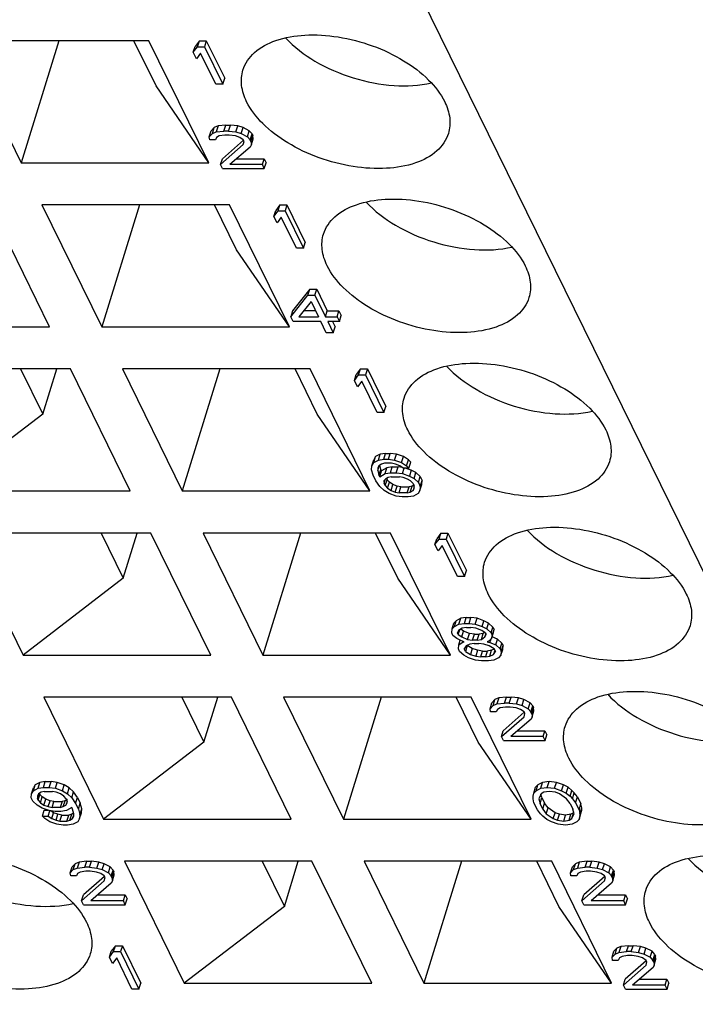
# Model space of a CAD drawing. Header units: millimetres. Extents: x 0 to 594, y 0 to 420.
# Tile 72 of 236: x 303.12 to 309.09, y 39.8 to 48.5. Entities that reach past the tile are written whole.
import ezdxf

# ---------------------------------------------------------------- set-up
doc = ezdxf.new("R2010")
doc.units = ezdxf.units.MM
doc.header["$LTSCALE"] = 32.67
doc.layers.get('0').update_dxf_attribs({"linetype": 'CONTINUOUS'})

msp = doc.modelspace()

# ---------------------------------------------------------------- linework, layer by layer
at = {"color": 7, "linetype": 'CONTINUOUS'}
for p, q in [((303.20857, 55.75266), (316.02033, 29.64504)), ((304.26457, 48.31406), (302.60667, 48.31406)), ((302.60667, 48.31406), (303.13541, 47.2366)), ((303.46837, 48.31406), (303.13541, 47.2366)), ((304.32767, 47.91548), (304.13208, 48.31406)), ((304.79331, 47.2366), (304.26457, 48.31406)), ((304.70976, 48.31406), (304.67259, 48.26468)), ((304.69362, 48.26184), (304.70976, 48.31406)), ((304.70976, 48.31406), (304.77117, 48.31406)), ((304.77117, 48.31406), (304.75503, 48.26184)), ((304.77117, 48.31406), (304.93385, 47.98253)), ((304.65645, 48.21246), (304.67259, 48.26468)), ((304.65645, 48.21246), (304.69362, 48.26184)), ((304.68414, 48.15603), (304.65645, 48.21246)), ((304.69362, 48.26184), (304.75503, 48.26184)), ((304.75503, 48.26184), (304.91772, 47.93031)), ((304.72132, 48.20541), (304.68414, 48.15603)), ((304.85631, 47.93031), (304.72132, 48.20541)), ((304.91772, 47.93031), (304.93385, 47.98253)), ((304.79331, 47.2366), (304.32767, 47.91548)), ((304.91772, 47.93031), (304.85631, 47.93031)), ((304.79735, 47.46653), (304.81349, 47.51875)), ((304.84058, 47.54696), (304.81349, 47.51875)), ((304.82444, 47.49474), (304.84058, 47.54696)), ((304.87459, 47.56107), (304.84058, 47.54696)), ((304.87459, 47.56107), (304.85846, 47.50885)), ((304.85846, 47.50885), (304.92663, 47.5159)), ((304.94277, 47.56813), (304.87459, 47.56107)), ((304.92663, 47.5159), (304.94277, 47.56813)), ((304.96757, 47.5159), (304.92663, 47.5159)), ((304.94277, 47.56813), (304.98371, 47.56813)), ((304.96757, 47.5159), (304.98371, 47.56813)), ((304.96757, 47.5159), (305.03243, 47.50885)), ((305.04857, 47.56107), (304.98371, 47.56813)), ((305.03243, 47.50885), (305.04857, 47.56107)), ((305.09643, 47.54696), (305.04857, 47.56107)), ((305.08029, 47.49474), (305.09643, 47.54696)), ((305.15121, 47.51875), (305.09643, 47.54696)), ((305.13507, 47.46653), (305.15121, 47.51875)), ((305.17529, 47.49053), (305.15121, 47.51875)), ((304.79735, 47.46653), (304.82444, 47.49474)), ((304.80096, 47.43831), (304.79735, 47.46653)), ((304.85213, 47.43831), (304.80096, 47.43831)), ((304.82444, 47.49474), (304.85846, 47.50885)), ((304.86222, 47.45947), (304.85213, 47.43831)), ((304.886, 47.47358), (304.86222, 47.45947)), ((304.93371, 47.48063), (304.886, 47.47358)), ((305.09932, 47.43511), (304.91417, 47.27187)), ((304.97464, 47.48063), (304.93371, 47.48063)), ((305.02927, 47.47358), (304.97464, 47.48063)), ((305.0669, 47.45947), (305.02927, 47.47358)), ((305.03243, 47.50885), (305.08029, 47.49474)), ((305.09775, 47.43831), (305.0669, 47.45947)), ((305.08029, 47.49474), (305.13507, 47.46653)), ((305.10467, 47.42421), (305.09775, 47.43831)), ((305.13507, 47.46653), (305.15915, 47.43831)), ((305.15915, 47.43831), (305.17529, 47.49053)), ((305.16608, 47.42421), (305.15915, 47.43831)), ((305.16608, 47.42421), (305.18221, 47.47643)), ((305.16969, 47.39599), (305.18583, 47.44821)), ((305.17529, 47.49053), (305.18221, 47.47643)), ((305.18583, 47.44821), (305.18221, 47.47643)), ((304.89804, 47.21965), (305.09805, 47.39599)), ((305.15961, 47.37483), (304.97991, 47.21965)), ((305.09805, 47.39599), (305.10467, 47.42421)), ((305.16969, 47.39599), (305.15961, 47.37483)), ((305.16608, 47.42421), (305.16969, 47.39599)), ((304.89804, 47.21965), (304.91417, 47.27187)), ((305.04038, 47.27187), (305.2826, 47.27187)), ((305.26646, 47.21965), (305.2826, 47.27187)), ((305.2826, 47.27187), (305.2999, 47.2366)), ((303.13541, 47.2366), (304.79331, 47.2366)), ((304.91534, 47.18438), (304.89804, 47.21965)), ((304.91534, 47.18438), (305.28377, 47.18438)), ((305.26646, 47.21965), (304.97991, 47.21965)), ((305.28377, 47.18438), (305.26646, 47.21965)), ((305.28377, 47.18438), (305.2999, 47.2366)), ((303.38665, 45.78618), (302.85791, 46.86363)), ((304.97634, 46.86363), (303.31844, 46.86363)), ((303.31844, 46.86363), (303.84718, 45.78618)), ((304.18014, 46.86363), (303.84718, 45.78618)), ((305.03943, 46.46506), (304.84384, 46.86363)), ((305.50508, 45.78618), (304.97634, 46.86363)), ((305.42153, 46.86363), (305.38435, 46.81426)), ((305.40539, 46.81141), (305.42153, 46.86363)), ((305.42153, 46.86363), (305.48293, 46.86363)), ((305.48293, 46.86363), (305.46679, 46.81141)), ((305.48293, 46.86363), (305.64562, 46.53211)), ((305.36821, 46.76204), (305.38435, 46.81426)), ((305.36821, 46.76204), (305.40539, 46.81141)), ((305.39591, 46.70561), (305.36821, 46.76204)), ((305.43308, 46.75498), (305.39591, 46.70561)), ((305.40539, 46.81141), (305.46679, 46.81141)), ((305.56808, 46.47989), (305.43308, 46.75498)), ((305.46679, 46.81141), (305.62948, 46.47989)), ((305.62948, 46.47989), (305.56808, 46.47989)), ((305.62948, 46.47989), (305.64562, 46.53211)), ((305.50508, 45.78618), (305.03943, 46.46506)), ((305.51694, 45.87503), (305.6691, 46.06548)), ((305.68524, 46.1177), (305.53308, 45.92725)), ((305.6691, 46.06548), (305.68524, 46.1177)), ((305.6691, 46.06548), (305.7305, 46.06548)), ((305.68524, 46.1177), (305.74664, 46.1177)), ((305.7305, 46.06548), (305.74664, 46.1177)), ((305.7305, 46.06548), (305.82396, 45.87503)), ((305.74664, 46.1177), (305.8401, 45.92725)), ((305.69679, 46.00905), (305.58858, 45.87503)), ((305.69679, 46.00905), (305.76256, 45.87503)), ((305.53308, 45.92725), (305.51694, 45.87503)), ((305.53771, 45.83271), (305.51694, 45.87503)), ((305.58858, 45.87503), (305.76256, 45.87503)), ((305.73693, 45.92725), (305.63074, 45.92725)), ((305.82396, 45.87503), (305.8401, 45.92725)), ((305.82396, 45.87503), (305.9263, 45.87503)), ((305.8401, 45.92725), (305.94244, 45.92725)), ((305.9263, 45.87503), (305.94244, 45.92725)), ((305.9263, 45.87503), (305.94707, 45.83271)), ((305.94244, 45.92725), (305.96321, 45.88493)), ((305.94707, 45.83271), (305.96321, 45.88493)), ((301.72874, 45.78618), (303.38665, 45.78618)), ((303.84718, 45.78618), (305.50508, 45.78618)), ((305.78333, 45.83271), (305.53771, 45.83271)), ((305.83179, 45.73396), (305.78333, 45.83271)), ((305.94707, 45.83271), (305.84473, 45.83271)), ((305.84473, 45.83271), (305.89319, 45.73396)), ((305.8865, 45.83271), (305.90933, 45.78618)), ((305.89319, 45.73396), (305.90933, 45.78618)), ((305.89319, 45.73396), (305.83179, 45.73396)), ((303.56967, 45.41321), (301.91177, 45.41321)), ((303.13014, 45.41321), (303.32574, 45.01464)), ((303.32574, 45.01464), (303.4489, 45.41321)), ((304.09841, 44.33575), (303.56967, 45.41321)), ((305.6881, 45.41321), (304.0302, 45.41321)), ((304.0302, 45.41321), (304.55894, 44.33575)), ((304.8919, 45.41321), (304.55894, 44.33575)), ((305.7512, 45.01464), (305.5556, 45.41321)), ((306.21684, 44.33575), (305.6881, 45.41321)), ((306.07998, 45.31161), (306.09612, 45.36383)), ((306.07998, 45.31161), (306.11715, 45.36099)), ((306.13329, 45.41321), (306.09612, 45.36383)), ((306.11715, 45.36099), (306.13329, 45.41321)), ((306.11715, 45.36099), (306.17856, 45.36099)), ((306.13329, 45.41321), (306.19469, 45.41321)), ((306.19469, 45.41321), (306.17856, 45.36099)), ((306.17856, 45.36099), (306.34125, 45.02946)), ((306.19469, 45.41321), (306.35738, 45.08169)), ((306.10767, 45.25518), (306.07998, 45.31161)), ((306.14484, 45.30456), (306.10767, 45.25518)), ((306.27984, 45.02946), (306.14484, 45.30456)), ((306.34125, 45.02946), (306.35738, 45.08169)), ((303.32574, 45.01464), (302.44051, 44.33575)), ((306.21684, 44.33575), (305.7512, 45.01464)), ((306.34125, 45.02946), (306.27984, 45.02946)), ((306.30836, 44.66023), (306.26757, 44.63906)), ((306.29222, 44.608), (306.30836, 44.66023)), ((306.35606, 44.66728), (306.30836, 44.66023)), ((306.33993, 44.61506), (306.35606, 44.66728)), ((306.35606, 44.66728), (306.397, 44.66728)), ((306.38086, 44.61506), (306.397, 44.66728)), ((306.45163, 44.66023), (306.397, 44.66728)), ((306.43549, 44.608), (306.45163, 44.66023)), ((306.51319, 44.63906), (306.45163, 44.66023)), ((306.23142, 44.52336), (306.23458, 44.55863)), ((306.23458, 44.55863), (306.25071, 44.61085)), ((306.23458, 44.55863), (306.25143, 44.58684)), ((306.26757, 44.63906), (306.25071, 44.61085)), ((306.25143, 44.58684), (306.26757, 44.63906)), ((306.25143, 44.58684), (306.29222, 44.608)), ((306.29598, 44.55863), (306.2859, 44.53747)), ((306.28605, 44.5163), (306.29983, 44.56091)), ((306.29222, 44.608), (306.33993, 44.61506)), ((306.31976, 44.57273), (306.29598, 44.55863)), ((306.31272, 44.5262), (306.30353, 44.56311)), ((306.347, 44.57979), (306.31976, 44.57273)), ((306.33993, 44.61506), (306.38086, 44.61506)), ((306.4084, 44.57979), (306.347, 44.57979)), ((306.38086, 44.61506), (306.43549, 44.608)), ((306.44257, 44.57273), (306.4084, 44.57979)), ((306.43549, 44.608), (306.49705, 44.58684)), ((306.48019, 44.55863), (306.44257, 44.57273)), ((306.51104, 44.53747), (306.48019, 44.55863)), ((306.49705, 44.58684), (306.51319, 44.63906)), ((306.49705, 44.58684), (306.5416, 44.55863)), ((306.55773, 44.61085), (306.51319, 44.63906)), ((306.5416, 44.55863), (306.55773, 44.61085)), ((306.5416, 44.55863), (306.56221, 44.53747)), ((306.57835, 44.58969), (306.55773, 44.61085)), ((306.56221, 44.53747), (306.57835, 44.58969)), ((306.24541, 44.47398), (306.23142, 44.52336)), ((306.26964, 44.42461), (306.24541, 44.47398)), ((306.2859, 44.53747), (306.28605, 44.5163)), ((306.28605, 44.5163), (306.29658, 44.47398)), ((306.29658, 44.47398), (306.31272, 44.5262)), ((306.29658, 44.47398), (306.3035, 44.45988)), ((306.3035, 44.45988), (306.31964, 44.5121)), ((306.3035, 44.45988), (306.35106, 44.48809)), ((306.31272, 44.5262), (306.31964, 44.5121)), ((306.3672, 44.54031), (306.31964, 44.5121)), ((306.35106, 44.48809), (306.3672, 44.54031)), ((306.35106, 44.48809), (306.39877, 44.49514)), ((306.41491, 44.54737), (306.3672, 44.54031)), ((306.39877, 44.49514), (306.41491, 44.54737)), ((306.39877, 44.49514), (306.44994, 44.49514)), ((306.41491, 44.54737), (306.46608, 44.54737)), ((306.44994, 44.49514), (306.46608, 44.54737)), ((306.44994, 44.49514), (306.50457, 44.48809)), ((306.50369, 44.54251), (306.46608, 44.54737)), ((306.50457, 44.48809), (306.51983, 44.53747)), ((306.50457, 44.48809), (306.56613, 44.46693)), ((306.56221, 44.53747), (306.51104, 44.53747)), ((306.58227, 44.51915), (306.52899, 44.53747)), ((306.58227, 44.51915), (306.56613, 44.46693)), ((306.62335, 44.49799), (306.58227, 44.51915)), ((306.60721, 44.44577), (306.62335, 44.49799)), ((306.66113, 44.46272), (306.62335, 44.49799)), ((306.30411, 44.37523), (306.26964, 44.42461)), ((306.35483, 44.43871), (306.34128, 44.42461)), ((306.34128, 44.42461), (306.34143, 44.40345)), ((306.34143, 44.40345), (306.35114, 44.43488)), ((306.35181, 44.38228), (306.34143, 44.40345)), ((306.35181, 44.38228), (306.36795, 44.43451)), ((306.3786, 44.45282), (306.35483, 44.43871)), ((306.36339, 44.4438), (306.36795, 44.43451)), ((306.38857, 44.41334), (306.36795, 44.43451)), ((306.37243, 44.36112), (306.38857, 44.41334)), ((306.40584, 44.45988), (306.3786, 44.45282)), ((306.41942, 44.39218), (306.38857, 44.41334)), ((306.40329, 44.33996), (306.41942, 44.39218)), ((306.40584, 44.45988), (306.47748, 44.45988)), ((306.45705, 44.37808), (306.41942, 44.39218)), ((306.51165, 44.45282), (306.47748, 44.45988)), ((306.54927, 44.43871), (306.51165, 44.45282)), ((306.57666, 44.42461), (306.54927, 44.43871)), ((306.56613, 44.46693), (306.60721, 44.44577)), ((306.59728, 44.40345), (306.57666, 44.42461)), ((306.6053, 44.3871), (306.59009, 44.37808)), ((306.59728, 44.40345), (306.60767, 44.38228)), ((306.60721, 44.44577), (306.64499, 44.4105)), ((306.64499, 44.4105), (306.66113, 44.46272)), ((306.64499, 44.4105), (306.6623, 44.37523)), ((306.65914, 44.33996), (306.67527, 44.39218)), ((306.66113, 44.46272), (306.67843, 44.42745)), ((306.6623, 44.37523), (306.67843, 44.42745)), ((306.67527, 44.39218), (306.67843, 44.42745)), ((302.44051, 44.33575), (304.09841, 44.33575)), ((304.55894, 44.33575), (306.21684, 44.33575)), ((306.34188, 44.33996), (306.30411, 44.37523)), ((306.38643, 44.31175), (306.34188, 44.33996)), ((306.35181, 44.38228), (306.37243, 44.36112)), ((306.37243, 44.36112), (306.40329, 44.33996)), ((306.44798, 44.29059), (306.38643, 44.31175)), ((306.40329, 44.33996), (306.44091, 44.32585)), ((306.44091, 44.32585), (306.45705, 44.37808)), ((306.44091, 44.32585), (306.47507, 44.3188)), ((306.49121, 44.37102), (306.45705, 44.37808)), ((306.47507, 44.3188), (306.49121, 44.37102)), ((306.54671, 44.3188), (306.47507, 44.3188)), ((306.49121, 44.37102), (306.56285, 44.37102)), ((306.54671, 44.3188), (306.56285, 44.37102)), ((306.54671, 44.3188), (306.57395, 44.32585)), ((306.59009, 44.37808), (306.56285, 44.37102)), ((306.57395, 44.32585), (306.59009, 44.37808)), ((306.57395, 44.32585), (306.59773, 44.33996)), ((306.60774, 44.37233), (306.59773, 44.33996)), ((306.59773, 44.33996), (306.60782, 44.36112)), ((306.64228, 44.31175), (306.60149, 44.29059)), ((306.60782, 44.36112), (306.60767, 44.38228)), ((306.65914, 44.33996), (306.64228, 44.31175)), ((306.6623, 44.37523), (306.65914, 44.33996)), ((306.50262, 44.28353), (306.44798, 44.29059)), ((306.55379, 44.28353), (306.50262, 44.28353)), ((306.60149, 44.29059), (306.55379, 44.28353)), ((304.28143, 43.96279), (302.62353, 43.96279)), ((302.62353, 43.96279), (303.15227, 42.88533)), ((303.84191, 43.96279), (304.0375, 43.56421)), ((304.0375, 43.56421), (304.16067, 43.96279)), ((304.81017, 42.88533), (304.28143, 43.96279)), ((306.39987, 43.96279), (304.74197, 43.96279)), ((304.74197, 43.96279), (305.2707, 42.88533)), ((305.60366, 43.96279), (305.2707, 42.88533)), ((306.46296, 43.56421), (306.26737, 43.96279)), ((306.92861, 42.88533), (306.39987, 43.96279)), ((306.84505, 43.96279), (306.80788, 43.91341)), ((306.82892, 43.91057), (306.84505, 43.96279)), ((306.84505, 43.96279), (306.90646, 43.96279)), ((306.90646, 43.96279), (306.89032, 43.91057)), ((306.90646, 43.96279), (307.06915, 43.63126)), ((306.79174, 43.86119), (306.80788, 43.91341)), ((306.79174, 43.86119), (306.82892, 43.91057)), ((306.81943, 43.80476), (306.79174, 43.86119)), ((306.82892, 43.91057), (306.89032, 43.91057)), ((306.89032, 43.91057), (307.05301, 43.57904)), ((306.85661, 43.85414), (306.81943, 43.80476)), ((306.99161, 43.57904), (306.85661, 43.85414)), ((307.05301, 43.57904), (307.06915, 43.63126)), ((304.0375, 43.56421), (303.15227, 42.88533)), ((306.92861, 42.88533), (306.46296, 43.56421)), ((307.05301, 43.57904), (306.99161, 43.57904)), ((306.94288, 43.11526), (306.95902, 43.16748)), ((306.97933, 43.18864), (306.95902, 43.16748)), ((306.9632, 43.13642), (306.97933, 43.18864)), ((307.02012, 43.2098), (306.97933, 43.18864)), ((307.00398, 43.15758), (307.02012, 43.2098)), ((307.00398, 43.15758), (307.05169, 43.16463)), ((307.06783, 43.21686), (307.02012, 43.2098)), ((307.05169, 43.16463), (307.06783, 43.21686)), ((307.05169, 43.16463), (307.09263, 43.16463)), ((307.06783, 43.21686), (307.10876, 43.21686)), ((307.09263, 43.16463), (307.10876, 43.21686)), ((307.09263, 43.16463), (307.14726, 43.15758)), ((307.1634, 43.2098), (307.10876, 43.21686)), ((307.14726, 43.15758), (307.1634, 43.2098)), ((307.22495, 43.18864), (307.1634, 43.2098)), ((307.20881, 43.13642), (307.22495, 43.18864)), ((307.26604, 43.16748), (307.22495, 43.18864)), ((307.2499, 43.11526), (307.26604, 43.16748)), ((307.30381, 43.13221), (307.26604, 43.16748)), ((306.93972, 43.07999), (306.94288, 43.11526)), ((306.9501, 43.05883), (306.93972, 43.07999)), ((306.94288, 43.11526), (306.9632, 43.13642)), ((306.9632, 43.13642), (307.00398, 43.15758)), ((307.00097, 43.10115), (306.99089, 43.07999)), ((306.99781, 43.06588), (306.99089, 43.07999)), ((306.99781, 43.06588), (307.01082, 43.10797)), ((307.03152, 43.12231), (307.00097, 43.10115)), ((307.0448, 43.09694), (307.01973, 43.11414)), ((307.02866, 43.04472), (307.0448, 43.09694)), ((307.069, 43.12937), (307.03152, 43.12231)), ((307.09612, 43.07578), (307.0448, 43.09694)), ((307.069, 43.12937), (307.10993, 43.12937)), ((307.15433, 43.12231), (307.10993, 43.12937)), ((307.14726, 43.15758), (307.20881, 43.13642)), ((307.20565, 43.10115), (307.15433, 43.12231)), ((307.2365, 43.07999), (307.20565, 43.10115)), ((307.20881, 43.13642), (307.2499, 43.11526)), ((307.23073, 43.08395), (307.21893, 43.07578)), ((307.2365, 43.07999), (307.24343, 43.06588)), ((307.2499, 43.11526), (307.28767, 43.07999)), ((307.28767, 43.07999), (307.30381, 43.13221)), ((307.28767, 43.07999), (307.29806, 43.05883)), ((307.29144, 43.03061), (307.30757, 43.08283)), ((307.29806, 43.05883), (307.3142, 43.11105)), ((307.30381, 43.13221), (307.3142, 43.11105)), ((307.30757, 43.08283), (307.3142, 43.11105)), ((306.98442, 43.03061), (306.9501, 43.05883)), ((307.0255, 43.00945), (306.98442, 43.03061)), ((306.99781, 43.06588), (307.02866, 43.04472)), ((307.00187, 42.97418), (307.01452, 43.01511)), ((307.00187, 42.97418), (307.03243, 42.99534)), ((307.04943, 43.0024), (307.0255, 43.00945)), ((307.02866, 43.04472), (307.07998, 43.02356)), ((307.03584, 43.0064), (307.03243, 42.99534)), ((307.03243, 42.99534), (307.04943, 43.0024)), ((307.07998, 43.02356), (307.09612, 43.07578)), ((307.07998, 43.02356), (307.12438, 43.01651)), ((307.14052, 43.06873), (307.09612, 43.07578)), ((307.12438, 43.01651), (307.14052, 43.06873)), ((307.16532, 43.01651), (307.12438, 43.01651)), ((307.14052, 43.06873), (307.18146, 43.06873)), ((307.16532, 43.01651), (307.18146, 43.06873)), ((307.16532, 43.01651), (307.20279, 43.02356)), ((307.21893, 43.07578), (307.18146, 43.06873)), ((307.20279, 43.02356), (307.21893, 43.07578)), ((307.20279, 43.02356), (307.23334, 43.04472)), ((307.23334, 43.04472), (307.24125, 43.07031)), ((307.23334, 43.04472), (307.24343, 43.06588)), ((307.27112, 43.00945), (307.25411, 43.0024)), ((307.25411, 43.0024), (307.27804, 42.99534)), ((307.29144, 43.03061), (307.27112, 43.00945)), ((307.27804, 42.99534), (307.28776, 43.02678)), ((307.27804, 42.99534), (307.32936, 42.97418)), ((307.29806, 43.05883), (307.29144, 43.03061)), ((307.3455, 43.0264), (307.29639, 43.04665)), ((307.32936, 42.97418), (307.3455, 43.0264)), ((307.38328, 42.99114), (307.3455, 43.0264)), ((307.36714, 42.93891), (307.38328, 42.99114)), ((307.38328, 42.99114), (307.39366, 42.96998)), ((306.99871, 42.93891), (307.00187, 42.97418)), ((307.0091, 42.91775), (306.99871, 42.93891)), ((307.04687, 42.88248), (307.0091, 42.91775)), ((307.06674, 42.96713), (307.04988, 42.93891)), ((307.06027, 42.91775), (307.04988, 42.93891)), ((307.07641, 42.96998), (307.06027, 42.91775)), ((307.06027, 42.91775), (307.10482, 42.88954)), ((307.10075, 42.98124), (307.06674, 42.96713)), ((307.07593, 42.97094), (307.07641, 42.96998)), ((307.12095, 42.94176), (307.07641, 42.96998)), ((307.13823, 42.98829), (307.10075, 42.98124)), ((307.12095, 42.94176), (307.10482, 42.88954)), ((307.16881, 42.92765), (307.12095, 42.94176)), ((307.13823, 42.98829), (307.17916, 42.98829)), ((307.16881, 42.92765), (307.15267, 42.87543)), ((307.21321, 42.9206), (307.16881, 42.92765)), ((307.22356, 42.98124), (307.17916, 42.98829)), ((307.19707, 42.86838), (307.21321, 42.9206)), ((307.21321, 42.9206), (307.25415, 42.9206)), ((307.27142, 42.96713), (307.22356, 42.98124)), ((307.25415, 42.9206), (307.23801, 42.86838)), ((307.29162, 42.92765), (307.25415, 42.9206)), ((307.31597, 42.93891), (307.27142, 42.96713)), ((307.27548, 42.87543), (307.29162, 42.92765)), ((307.31638, 42.93792), (307.29162, 42.92765)), ((307.32136, 42.92793), (307.3095, 42.88954)), ((307.3095, 42.88954), (307.32635, 42.91775)), ((307.31597, 42.93891), (307.32635, 42.91775)), ((307.32936, 42.97418), (307.36714, 42.93891)), ((307.36714, 42.93891), (307.37752, 42.91775)), ((307.37436, 42.88248), (307.3905, 42.93471)), ((307.37752, 42.91775), (307.37436, 42.88248)), ((307.37752, 42.91775), (307.39366, 42.96998)), ((307.3905, 42.93471), (307.39366, 42.96998)), ((303.15227, 42.88533), (304.81017, 42.88533)), ((305.2707, 42.88533), (306.92861, 42.88533)), ((307.08796, 42.86132), (307.04687, 42.88248)), ((307.14951, 42.84016), (307.08796, 42.86132)), ((307.10482, 42.88954), (307.15267, 42.87543)), ((307.20415, 42.83311), (307.14951, 42.84016)), ((307.15267, 42.87543), (307.19707, 42.86838)), ((307.23801, 42.86838), (307.19707, 42.86838)), ((307.26555, 42.83311), (307.20415, 42.83311)), ((307.23801, 42.86838), (307.27548, 42.87543)), ((307.31326, 42.84016), (307.26555, 42.83311)), ((307.27548, 42.87543), (307.3095, 42.88954)), ((307.35404, 42.86132), (307.31326, 42.84016)), ((307.37436, 42.88248), (307.35404, 42.86132)), ((304.9932, 42.51236), (303.3353, 42.51236)), ((303.3353, 42.51236), (303.86404, 41.43491)), ((304.55367, 42.51236), (304.74926, 42.11379)), ((304.74926, 42.11379), (304.87243, 42.51236)), ((305.52194, 41.43491), (304.9932, 42.51236)), ((307.11163, 42.51236), (305.45373, 42.51236)), ((305.45373, 42.51236), (305.98247, 41.43491)), ((306.31543, 42.51236), (305.98247, 41.43491)), ((307.17472, 42.11379), (306.97913, 42.51236)), ((307.64037, 41.43491), (307.11163, 42.51236)), ((307.32159, 42.4912), (307.2945, 42.46299)), ((307.30545, 42.43898), (307.32159, 42.4912)), ((307.3556, 42.50531), (307.32159, 42.4912)), ((307.3556, 42.50531), (307.33946, 42.45309)), ((307.42378, 42.51236), (307.3556, 42.50531)), ((307.40764, 42.46014), (307.42378, 42.51236)), ((307.42378, 42.51236), (307.46471, 42.51236)), ((307.44858, 42.46014), (307.46471, 42.51236)), ((307.52958, 42.50531), (307.46471, 42.51236)), ((307.51344, 42.45309), (307.52958, 42.50531)), ((307.57744, 42.4912), (307.52958, 42.50531)), ((307.5613, 42.43898), (307.57744, 42.4912)), ((307.63222, 42.46299), (307.57744, 42.4912)), ((307.27836, 42.41077), (307.2945, 42.46299)), ((307.27836, 42.41077), (307.30545, 42.43898)), ((307.28197, 42.38255), (307.27836, 42.41077)), ((307.33314, 42.38255), (307.28197, 42.38255)), ((307.30545, 42.43898), (307.33946, 42.45309)), ((307.34322, 42.40371), (307.33314, 42.38255)), ((307.33946, 42.45309), (307.40764, 42.46014)), ((307.367, 42.41782), (307.34322, 42.40371)), ((307.41471, 42.42487), (307.367, 42.41782)), ((307.44858, 42.46014), (307.40764, 42.46014)), ((307.45565, 42.42487), (307.41471, 42.42487)), ((307.44858, 42.46014), (307.51344, 42.45309)), ((307.51028, 42.41782), (307.45565, 42.42487)), ((307.5479, 42.40371), (307.51028, 42.41782)), ((307.51344, 42.45309), (307.5613, 42.43898)), ((307.57876, 42.38255), (307.5479, 42.40371)), ((307.5613, 42.43898), (307.61608, 42.41077)), ((307.58568, 42.36844), (307.57876, 42.38255)), ((307.61608, 42.41077), (307.63222, 42.46299)), ((307.61608, 42.41077), (307.64016, 42.38255)), ((307.6563, 42.43477), (307.63222, 42.46299)), ((307.64016, 42.38255), (307.6563, 42.43477)), ((307.64708, 42.36844), (307.64016, 42.38255)), ((307.64708, 42.36844), (307.66322, 42.42067)), ((307.6507, 42.34023), (307.66683, 42.39245)), ((307.6563, 42.43477), (307.66322, 42.42067)), ((307.66683, 42.39245), (307.66322, 42.42067)), ((307.37904, 42.16389), (307.57906, 42.34023)), ((307.58033, 42.37935), (307.39518, 42.21611)), ((307.64061, 42.31907), (307.46091, 42.16389)), ((307.57906, 42.34023), (307.58568, 42.36844)), ((307.6507, 42.34023), (307.64061, 42.31907)), ((307.64708, 42.36844), (307.6507, 42.34023)), ((307.37904, 42.16389), (307.39518, 42.21611)), ((307.52139, 42.21611), (307.7636, 42.21611)), ((307.74747, 42.16389), (307.7636, 42.21611)), ((307.7636, 42.21611), (307.78091, 42.18084)), ((307.39635, 42.12862), (307.37904, 42.16389)), ((307.39635, 42.12862), (307.76477, 42.12862)), ((307.74747, 42.16389), (307.46091, 42.16389)), ((307.76477, 42.12862), (307.74747, 42.16389)), ((307.76477, 42.12862), (307.78091, 42.18084)), ((304.74926, 42.11379), (303.86404, 41.43491)), ((307.64037, 41.43491), (307.17472, 42.11379)), ((303.22678, 41.65778), (303.24292, 41.71)), ((303.22678, 41.65778), (303.24363, 41.686)), ((303.25977, 41.73822), (303.24292, 41.71)), ((303.24363, 41.686), (303.25977, 41.73822)), ((303.24363, 41.686), (303.28442, 41.70716)), ((303.30056, 41.75938), (303.25977, 41.73822)), ((303.28442, 41.70716), (303.30056, 41.75938)), ((303.28442, 41.70716), (303.33213, 41.71421)), ((303.34827, 41.76643), (303.30056, 41.75938)), ((303.33213, 41.71421), (303.34827, 41.76643)), ((303.33213, 41.71421), (303.3833, 41.71421)), ((303.34827, 41.76643), (303.39944, 41.76643)), ((303.3833, 41.71421), (303.39944, 41.76643)), ((303.3833, 41.71421), (303.43793, 41.70716)), ((303.45407, 41.75938), (303.39944, 41.76643)), ((303.43793, 41.70716), (303.45407, 41.75938)), ((303.43793, 41.70716), (303.49948, 41.686)), ((303.51562, 41.73822), (303.45407, 41.75938)), ((303.49948, 41.686), (303.51562, 41.73822)), ((303.49948, 41.686), (303.54403, 41.65778)), ((303.56017, 41.71), (303.51562, 41.73822)), ((303.54403, 41.65778), (303.56017, 41.71)), ((303.59795, 41.67473), (303.56017, 41.71)), ((307.66488, 41.66483), (307.68102, 41.71706)), ((307.66488, 41.66483), (307.68519, 41.686)), ((307.70133, 41.73822), (307.68102, 41.71706)), ((307.68519, 41.686), (307.70133, 41.73822)), ((307.68519, 41.686), (307.72598, 41.70716)), ((307.74212, 41.75938), (307.70133, 41.73822)), ((307.72598, 41.70716), (307.74212, 41.75938)), ((307.72598, 41.70716), (307.78392, 41.71421)), ((307.80006, 41.76643), (307.74212, 41.75938)), ((307.78392, 41.71421), (307.80006, 41.76643)), ((307.78392, 41.71421), (307.84879, 41.70716)), ((307.86493, 41.75938), (307.80006, 41.76643)), ((307.84879, 41.70716), (307.86493, 41.75938)), ((307.84879, 41.70716), (307.91034, 41.686)), ((307.92648, 41.73822), (307.86493, 41.75938)), ((307.91034, 41.686), (307.92648, 41.73822)), ((307.91034, 41.686), (307.95143, 41.66483)), ((307.96757, 41.71706), (307.92648, 41.73822)), ((307.95143, 41.66483), (307.96757, 41.71706)), ((308.00188, 41.68884), (307.96757, 41.71706)), ((307.98574, 41.63662), (308.00188, 41.68884)), ((308.0225, 41.66768), (308.00188, 41.68884)), ((303.22362, 41.62251), (303.22678, 41.65778)), ((303.23746, 41.5943), (303.22362, 41.62251)), ((303.28818, 41.65778), (303.2781, 41.63662)), ((303.2781, 41.63662), (303.27825, 41.61546)), ((303.27825, 41.61546), (303.29203, 41.66007)), ((303.28517, 41.60135), (303.27825, 41.61546)), ((303.28517, 41.60135), (303.30131, 41.65357)), ((303.28517, 41.60135), (303.30579, 41.58019)), ((303.31196, 41.67189), (303.28818, 41.65778)), ((303.29675, 41.66286), (303.30131, 41.65357)), ((303.32193, 41.63241), (303.30131, 41.65357)), ((303.30579, 41.58019), (303.32193, 41.63241)), ((303.3392, 41.67894), (303.31196, 41.67189)), ((303.35278, 41.61125), (303.32193, 41.63241)), ((303.33664, 41.55903), (303.35278, 41.61125)), ((303.3392, 41.67894), (303.41084, 41.67894)), ((303.39041, 41.59714), (303.35278, 41.61125)), ((303.445, 41.67189), (303.41084, 41.67894)), ((303.48263, 41.65778), (303.445, 41.67189)), ((303.51348, 41.63662), (303.48263, 41.65778)), ((303.5341, 41.61546), (303.51348, 41.63662)), ((303.53866, 41.60617), (303.52345, 41.59714)), ((303.5341, 41.61546), (303.54102, 41.60135)), ((303.54117, 41.58019), (303.54102, 41.60135)), ((303.54403, 41.65778), (303.58181, 41.62251)), ((303.58181, 41.62251), (303.59795, 41.67473)), ((303.58181, 41.62251), (303.61627, 41.57314)), ((303.63241, 41.62536), (303.59795, 41.67473)), ((303.61627, 41.57314), (303.63241, 41.62536)), ((303.63241, 41.62536), (303.65664, 41.57598)), ((307.65826, 41.63662), (307.66488, 41.66483)), ((307.65841, 41.61546), (307.65826, 41.63662)), ((307.66548, 41.58019), (307.65841, 41.61546)), ((307.72974, 41.65778), (307.70958, 41.61546)), ((307.70958, 41.61546), (307.72011, 41.57314)), ((307.72011, 41.57314), (307.73625, 41.62536)), ((307.73625, 41.62536), (307.72871, 41.65562)), ((307.75352, 41.67189), (307.72974, 41.65778)), ((307.73625, 41.62536), (307.76048, 41.57598)), ((307.80123, 41.67894), (307.75352, 41.67189)), ((307.85586, 41.67189), (307.80123, 41.67894)), ((307.89349, 41.65778), (307.85586, 41.67189)), ((307.95519, 41.61546), (307.89349, 41.65778)), ((307.95143, 41.66483), (307.98574, 41.63662)), ((307.98619, 41.57314), (307.95519, 41.61546)), ((307.98574, 41.63662), (308.00636, 41.61546)), ((308.00636, 41.61546), (308.0225, 41.66768)), ((308.00636, 41.61546), (308.0339, 41.58019)), ((308.05004, 41.63241), (308.0225, 41.66768)), ((308.0339, 41.58019), (308.05004, 41.63241)), ((308.05004, 41.63241), (308.08119, 41.56893)), ((303.27524, 41.55903), (303.23746, 41.5943)), ((303.31979, 41.53081), (303.27524, 41.55903)), ((303.30579, 41.58019), (303.33664, 41.55903)), ((303.38134, 41.50965), (303.31979, 41.53081)), ((303.3237, 41.46028), (303.33984, 41.5125)), ((303.33664, 41.55903), (303.37427, 41.54492)), ((303.33984, 41.5125), (303.37306, 41.5125)), ((303.37427, 41.54492), (303.39041, 41.59714)), ((303.37427, 41.54492), (303.40843, 41.53787)), ((303.42457, 41.59009), (303.39041, 41.59714)), ((303.40843, 41.53787), (303.42457, 41.59009)), ((303.48007, 41.53787), (303.40843, 41.53787)), ((303.42457, 41.59009), (303.49621, 41.59009)), ((303.49621, 41.59009), (303.48007, 41.53787)), ((303.48007, 41.53787), (303.50731, 41.54492)), ((303.52345, 41.59714), (303.49621, 41.59009)), ((303.50731, 41.54492), (303.52345, 41.59714)), ((303.50731, 41.54492), (303.53109, 41.55903)), ((303.54109, 41.5914), (303.53109, 41.55903)), ((303.53109, 41.55903), (303.54117, 41.58019)), ((303.58241, 41.53787), (303.53485, 41.50965)), ((303.58933, 41.52376), (303.58241, 41.53787)), ((303.59987, 41.48144), (303.58933, 41.52376)), ((303.61627, 41.57314), (303.6405, 41.52376)), ((303.6405, 41.52376), (303.65664, 41.57598)), ((303.6405, 41.52376), (303.6545, 41.47438)), ((303.6545, 41.47438), (303.67064, 41.52661)), ((303.67064, 41.52661), (303.65664, 41.57598)), ((303.66748, 41.49134), (303.67064, 41.52661)), ((307.69663, 41.51671), (307.66548, 41.58019)), ((307.72417, 41.48144), (307.69663, 41.51671)), ((307.74434, 41.52376), (307.72011, 41.57314)), ((307.74434, 41.52376), (307.76048, 41.57598)), ((307.74434, 41.52376), (307.77534, 41.48144)), ((307.79148, 41.53366), (307.76048, 41.57598)), ((307.77534, 41.48144), (307.79148, 41.53366)), ((307.85319, 41.49134), (307.79148, 41.53366)), ((307.98619, 41.57314), (308.01042, 41.52376)), ((308.02096, 41.48144), (308.01042, 41.52376)), ((308.0339, 41.58019), (308.06506, 41.51671)), ((308.06506, 41.51671), (308.08119, 41.56893)), ((308.06506, 41.51671), (308.07213, 41.48144)), ((308.07213, 41.48144), (308.08827, 41.53366)), ((308.07228, 41.46028), (308.08842, 41.5125)), ((308.08827, 41.53366), (308.08119, 41.56893)), ((308.0818, 41.48428), (308.08842, 41.5125)), ((308.08842, 41.5125), (308.08827, 41.53366)), ((303.3237, 41.46028), (303.37487, 41.46028)), ((303.34432, 41.43912), (303.3237, 41.46028)), ((303.38887, 41.4109), (303.34432, 41.43912)), ((303.37487, 41.46028), (303.38979, 41.50856)), ((303.37487, 41.46028), (303.40572, 41.43912)), ((303.43597, 41.5026), (303.38134, 41.50965)), ((303.42186, 41.49134), (303.39836, 41.50746)), ((303.40572, 41.43912), (303.42186, 41.49134)), ((303.40572, 41.43912), (303.44335, 41.42501)), ((303.45948, 41.47723), (303.42186, 41.49134)), ((303.48714, 41.5026), (303.43597, 41.5026)), ((303.44335, 41.42501), (303.45948, 41.47723)), ((303.44335, 41.42501), (303.47751, 41.41795)), ((303.49365, 41.47018), (303.45948, 41.47723)), ((303.47751, 41.41795), (303.49365, 41.47018)), ((303.53485, 41.50965), (303.48714, 41.5026)), ((303.49365, 41.47018), (303.55505, 41.47018)), ((303.53891, 41.41795), (303.55505, 41.47018)), ((303.53891, 41.41795), (303.56615, 41.42501)), ((303.58229, 41.47723), (303.55505, 41.47018)), ((303.56615, 41.42501), (303.58229, 41.47723)), ((303.56615, 41.42501), (303.58993, 41.43912)), ((303.59852, 41.48686), (303.58229, 41.47723)), ((303.58993, 41.43912), (303.59994, 41.47149)), ((303.58993, 41.43912), (303.60002, 41.46028)), ((303.60002, 41.46028), (303.59987, 41.48144)), ((303.65134, 41.43912), (303.63448, 41.4109)), ((303.65134, 41.43912), (303.66748, 41.49134)), ((303.6545, 41.47438), (303.65134, 41.43912)), ((303.86404, 41.43491), (305.52194, 41.43491)), ((305.98247, 41.43491), (307.64037, 41.43491)), ((307.74479, 41.46028), (307.72417, 41.48144)), ((307.77911, 41.43206), (307.74479, 41.46028)), ((307.77534, 41.48144), (307.83705, 41.43912)), ((307.82019, 41.4109), (307.77911, 41.43206)), ((307.83705, 41.43912), (307.85319, 41.49134)), ((307.83705, 41.43912), (307.87467, 41.42501)), ((307.89081, 41.47723), (307.85319, 41.49134)), ((307.87467, 41.42501), (307.89081, 41.47723)), ((307.87467, 41.42501), (307.9293, 41.41795)), ((307.94544, 41.47018), (307.89081, 41.47723)), ((307.9293, 41.41795), (307.94544, 41.47018)), ((307.9293, 41.41795), (307.97701, 41.42501)), ((307.99315, 41.47723), (307.94544, 41.47018)), ((307.97701, 41.42501), (307.99315, 41.47723)), ((307.97701, 41.42501), (308.00079, 41.43912)), ((308.01693, 41.49134), (307.99315, 41.47723)), ((308.00079, 41.43912), (308.01693, 41.49134)), ((308.00079, 41.43912), (308.02096, 41.48144)), ((308.01796, 41.49349), (308.01693, 41.49134)), ((308.06566, 41.43206), (308.04534, 41.4109)), ((308.06566, 41.43206), (308.0818, 41.48428)), ((308.07228, 41.46028), (308.06566, 41.43206)), ((308.07213, 41.48144), (308.07228, 41.46028)), ((303.45042, 41.38974), (303.38887, 41.4109)), ((303.50505, 41.38269), (303.45042, 41.38974)), ((303.47751, 41.41795), (303.53891, 41.41795)), ((303.54599, 41.38269), (303.50505, 41.38269)), ((303.5937, 41.38974), (303.54599, 41.38269)), ((303.63448, 41.4109), (303.5937, 41.38974)), ((307.88175, 41.38974), (307.82019, 41.4109)), ((307.94661, 41.38269), (307.88175, 41.38974)), ((308.00455, 41.38974), (307.94661, 41.38269)), ((308.04534, 41.4109), (308.00455, 41.38974)), ((303.56903, 40.96034), (303.58517, 41.01256)), ((303.61226, 41.04078), (303.58517, 41.01256)), ((303.59612, 40.98856), (303.61226, 41.04078)), ((303.59612, 40.98856), (303.63013, 41.00267)), ((303.64627, 41.05489), (303.61226, 41.04078)), ((303.64627, 41.05489), (303.63013, 41.00267)), ((303.63013, 41.00267), (303.69831, 41.00972)), ((303.71445, 41.06194), (303.64627, 41.05489)), ((303.69831, 41.00972), (303.71445, 41.06194)), ((303.73925, 41.00972), (303.69831, 41.00972)), ((303.71445, 41.06194), (303.75538, 41.06194)), ((303.73925, 41.00972), (303.75538, 41.06194)), ((303.73925, 41.00972), (303.80411, 41.00267)), ((303.82025, 41.05489), (303.75538, 41.06194)), ((303.80411, 41.00267), (303.82025, 41.05489)), ((303.80411, 41.00267), (303.85197, 40.98856)), ((303.86811, 41.04078), (303.82025, 41.05489)), ((303.85197, 40.98856), (303.86811, 41.04078)), ((303.92289, 41.01256), (303.86811, 41.04078)), ((303.90675, 40.96034), (303.92289, 41.01256)), ((303.94697, 40.98435), (303.92289, 41.01256)), ((305.70496, 41.06194), (304.04706, 41.06194)), ((304.04706, 41.06194), (304.5758, 39.98448)), ((305.26544, 41.06194), (305.46103, 40.66337)), ((305.46103, 40.66337), (305.5842, 41.06194)), ((306.2337, 39.98448), (305.70496, 41.06194)), ((307.8234, 41.06194), (306.16549, 41.06194)), ((306.16549, 41.06194), (306.69423, 39.98448)), ((307.02719, 41.06194), (306.69423, 39.98448)), ((307.88649, 40.66337), (307.6909, 41.06194)), ((308.35213, 39.98448), (307.8234, 41.06194)), ((307.99012, 40.96034), (308.00626, 41.01256)), ((308.03335, 41.04078), (308.00626, 41.01256)), ((308.01721, 40.98856), (308.03335, 41.04078)), ((308.01721, 40.98856), (308.05123, 41.00267)), ((308.06736, 41.05489), (308.03335, 41.04078)), ((308.06736, 41.05489), (308.05123, 41.00267)), ((308.05123, 41.00267), (308.1194, 41.00972)), ((308.13554, 41.06194), (308.06736, 41.05489)), ((308.1194, 41.00972), (308.13554, 41.06194)), ((308.16034, 41.00972), (308.1194, 41.00972)), ((308.13554, 41.06194), (308.17648, 41.06194)), ((308.16034, 41.00972), (308.17648, 41.06194)), ((308.16034, 41.00972), (308.2252, 41.00267)), ((308.24134, 41.05489), (308.17648, 41.06194)), ((308.2252, 41.00267), (308.24134, 41.05489)), ((308.2252, 41.00267), (308.27306, 40.98856)), ((308.2892, 41.04078), (308.24134, 41.05489)), ((308.27306, 40.98856), (308.2892, 41.04078)), ((308.34398, 41.01256), (308.2892, 41.04078)), ((308.32785, 40.96034), (308.34398, 41.01256)), ((308.36806, 40.98435), (308.34398, 41.01256)), ((303.56903, 40.96034), (303.59612, 40.98856)), ((303.57264, 40.93213), (303.56903, 40.96034)), ((303.62381, 40.93213), (303.57264, 40.93213)), ((303.6339, 40.95329), (303.62381, 40.93213)), ((303.65768, 40.9674), (303.6339, 40.95329)), ((303.70538, 40.97445), (303.65768, 40.9674)), ((303.871, 40.92892), (303.68585, 40.76568)), ((303.74632, 40.97445), (303.70538, 40.97445)), ((303.80095, 40.9674), (303.74632, 40.97445)), ((303.83858, 40.95329), (303.80095, 40.9674)), ((303.86943, 40.93213), (303.83858, 40.95329)), ((303.85197, 40.98856), (303.90675, 40.96034)), ((303.87635, 40.91802), (303.86943, 40.93213)), ((303.86973, 40.88981), (303.87635, 40.91802)), ((303.90675, 40.96034), (303.93083, 40.93213)), ((303.93083, 40.93213), (303.94697, 40.98435)), ((303.93776, 40.91802), (303.93083, 40.93213)), ((303.93776, 40.91802), (303.95389, 40.97024)), ((303.93776, 40.91802), (303.94137, 40.88981)), ((303.94137, 40.88981), (303.95751, 40.94203)), ((303.94697, 40.98435), (303.95389, 40.97024)), ((303.95751, 40.94203), (303.95389, 40.97024)), ((307.99012, 40.96034), (308.01721, 40.98856)), ((307.99374, 40.93213), (307.99012, 40.96034)), ((308.04491, 40.93213), (307.99374, 40.93213)), ((308.05499, 40.95329), (308.04491, 40.93213)), ((308.07877, 40.9674), (308.05499, 40.95329)), ((308.12648, 40.97445), (308.07877, 40.9674)), ((308.2921, 40.92892), (308.10694, 40.76568)), ((308.16741, 40.97445), (308.12648, 40.97445)), ((308.22204, 40.9674), (308.16741, 40.97445)), ((308.25967, 40.95329), (308.22204, 40.9674)), ((308.29052, 40.93213), (308.25967, 40.95329)), ((308.27306, 40.98856), (308.32785, 40.96034)), ((308.29744, 40.91802), (308.29052, 40.93213)), ((308.29082, 40.88981), (308.29744, 40.91802)), ((308.32785, 40.96034), (308.35193, 40.93213)), ((308.35193, 40.93213), (308.36806, 40.98435)), ((308.35885, 40.91802), (308.35193, 40.93213)), ((308.35885, 40.91802), (308.37499, 40.97024)), ((308.35885, 40.91802), (308.36246, 40.88981)), ((308.36246, 40.88981), (308.3786, 40.94203)), ((308.36806, 40.98435), (308.37499, 40.97024)), ((308.3786, 40.94203), (308.37499, 40.97024)), ((303.66971, 40.71346), (303.86973, 40.88981)), ((303.93128, 40.86864), (303.75159, 40.71346)), ((303.94137, 40.88981), (303.93128, 40.86864)), ((308.09081, 40.71346), (308.29082, 40.88981)), ((308.35238, 40.86864), (308.17268, 40.71346)), ((308.36246, 40.88981), (308.35238, 40.86864)), ((303.66971, 40.71346), (303.68585, 40.76568)), ((303.81206, 40.76568), (304.05428, 40.76568)), ((304.03814, 40.71346), (304.05428, 40.76568)), ((304.05428, 40.76568), (304.07158, 40.73042)), ((304.05545, 40.67819), (304.07158, 40.73042)), ((308.09081, 40.71346), (308.10694, 40.76568)), ((308.23315, 40.76568), (308.47537, 40.76568)), ((308.45923, 40.71346), (308.47537, 40.76568)), ((308.47537, 40.76568), (308.49268, 40.73042)), ((308.47654, 40.67819), (308.49268, 40.73042)), ((303.68702, 40.67819), (303.66971, 40.71346)), ((303.68702, 40.67819), (304.05545, 40.67819)), ((304.03814, 40.71346), (303.75159, 40.71346)), ((304.05545, 40.67819), (304.03814, 40.71346)), ((305.46103, 40.66337), (304.5758, 39.98448)), ((308.35213, 39.98448), (307.88649, 40.66337)), ((308.10811, 40.67819), (308.09081, 40.71346)), ((308.10811, 40.67819), (308.47654, 40.67819)), ((308.45923, 40.71346), (308.17268, 40.71346)), ((308.47654, 40.67819), (308.45923, 40.71346)), ((303.96792, 40.31601), (303.93075, 40.26663)), ((303.95179, 40.26379), (303.96792, 40.31601)), ((303.96792, 40.31601), (304.02933, 40.31601)), ((304.02933, 40.31601), (304.01319, 40.26379)), ((304.02933, 40.31601), (304.19202, 39.98448)), ((308.3994, 40.29485), (308.37231, 40.26663)), ((308.38326, 40.24263), (308.3994, 40.29485)), ((308.43341, 40.30896), (308.3994, 40.29485)), ((308.43341, 40.30896), (308.41728, 40.25673)), ((308.50159, 40.31601), (308.43341, 40.30896)), ((308.48545, 40.26379), (308.50159, 40.31601)), ((308.50159, 40.31601), (308.54253, 40.31601)), ((308.52639, 40.26379), (308.54253, 40.31601)), ((308.60739, 40.30896), (308.54253, 40.31601)), ((308.59126, 40.25673), (308.60739, 40.30896)), ((308.65525, 40.29485), (308.60739, 40.30896)), ((308.63911, 40.24263), (308.65525, 40.29485)), ((308.71003, 40.26663), (308.65525, 40.29485)), ((303.91461, 40.21441), (303.93075, 40.26663)), ((303.91461, 40.21441), (303.95179, 40.26379)), ((303.9423, 40.15798), (303.91461, 40.21441)), ((303.97948, 40.20736), (303.9423, 40.15798)), ((303.95179, 40.26379), (304.01319, 40.26379)), ((304.11448, 39.93226), (303.97948, 40.20736)), ((304.01319, 40.26379), (304.17588, 39.93226)), ((308.35617, 40.21441), (308.37231, 40.26663)), ((308.35617, 40.21441), (308.38326, 40.24263)), ((308.35979, 40.1862), (308.35617, 40.21441)), ((308.38326, 40.24263), (308.41728, 40.25673)), ((308.42104, 40.20736), (308.41096, 40.1862)), ((308.41728, 40.25673), (308.48545, 40.26379)), ((308.44482, 40.22146), (308.42104, 40.20736)), ((308.49253, 40.22852), (308.44482, 40.22146)), ((308.52639, 40.26379), (308.48545, 40.26379)), ((308.53346, 40.22852), (308.49253, 40.22852)), ((308.52639, 40.26379), (308.59126, 40.25673)), ((308.58809, 40.22146), (308.53346, 40.22852)), ((308.62572, 40.20736), (308.58809, 40.22146)), ((308.59126, 40.25673), (308.63911, 40.24263)), ((308.65657, 40.1862), (308.62572, 40.20736)), ((308.63911, 40.24263), (308.6939, 40.21441)), ((308.6939, 40.21441), (308.71003, 40.26663)), ((308.6939, 40.21441), (308.71798, 40.1862)), ((308.73411, 40.23842), (308.71003, 40.26663)), ((308.71798, 40.1862), (308.73411, 40.23842)), ((308.7249, 40.17209), (308.74104, 40.22431)), ((308.73411, 40.23842), (308.74104, 40.22431)), ((308.74465, 40.1961), (308.74104, 40.22431)), ((308.41096, 40.1862), (308.35979, 40.1862)), ((308.45686, 39.96753), (308.65687, 40.14387)), ((308.65815, 40.18299), (308.47299, 40.01975)), ((308.71843, 40.12271), (308.53873, 39.96753)), ((308.66349, 40.17209), (308.65657, 40.1862)), ((308.65687, 40.14387), (308.66349, 40.17209)), ((308.7249, 40.17209), (308.71798, 40.1862)), ((308.72851, 40.14387), (308.71843, 40.12271)), ((308.7249, 40.17209), (308.72851, 40.14387)), ((308.72851, 40.14387), (308.74465, 40.1961)), ((304.17588, 39.93226), (304.19202, 39.98448)), ((304.5758, 39.98448), (306.2337, 39.98448)), ((306.69423, 39.98448), (308.35213, 39.98448)), ((308.45686, 39.96753), (308.47299, 40.01975)), ((308.47416, 39.93226), (308.45686, 39.96753)), ((308.82528, 39.96753), (308.53873, 39.96753)), ((308.5992, 40.01975), (308.84142, 40.01975)), ((308.82528, 39.96753), (308.84142, 40.01975)), ((308.84259, 39.93226), (308.82528, 39.96753)), ((308.84142, 40.01975), (308.85873, 39.98448)), ((308.84259, 39.93226), (308.85873, 39.98448)), ((304.17588, 39.93226), (304.11448, 39.93226)), ((308.47416, 39.93226), (308.84259, 39.93226))]:
    msp.add_line(p, q, dxfattribs=at)
for points, knots in [([(305.095, 48.05581), (305.11311, 48.11442), (305.19446, 48.23019), (305.39566, 48.33242), (305.65233, 48.37507), (305.94311, 48.35654), (306.23963, 48.27952), (306.51235, 48.15139), (306.73387, 47.98553), (306.84264, 47.84668), (306.87766, 47.77533)], [0, 0, 0, 0, 0.0879191, 0.191493, 0.3158255, 0.4569784, 0.6061135, 0.7525171, 0.8860742, 1, 1, 1, 1]), ([(305.47118, 48.3395), (305.5463, 48.25846), (305.73555, 48.11584), (306.06461, 47.9739), (306.41639, 47.90567), (306.65301, 47.91692), (306.76068, 47.94152)], [0, 0, 0, 0, 0.2370078, 0.5000835, 0.7631094, 1, 1, 1, 1]), ([(305.12764, 47.77533), (305.10543, 47.82059), (305.07434, 47.91347), (305.08158, 48.01238), (305.095, 48.05581)], [0, 0, 0, 0, 0.5258845, 1, 1, 1, 1]), ([(306.9103, 47.49484), (306.89219, 47.43624), (306.81084, 47.32046), (306.60964, 47.21823), (306.35297, 47.17559), (306.06219, 47.19411), (305.76567, 47.27114), (305.49295, 47.39927), (305.27143, 47.56512), (305.16266, 47.70397), (305.12764, 47.77533)], [0, 0, 0, 0, 0.0879191, 0.191493, 0.3158255, 0.4569784, 0.6061135, 0.7525171, 0.8860742, 1, 1, 1, 1]), ([(306.87766, 47.77533), (306.89987, 47.73007), (306.93096, 47.63719), (306.92371, 47.53827), (306.9103, 47.49484)], [0, 0, 0, 0, 0.5258845, 1, 1, 1, 1]), ([(305.80677, 46.60539), (305.82487, 46.664), (305.90622, 46.77977), (306.10742, 46.882), (306.36409, 46.92465), (306.65487, 46.90612), (306.95139, 46.8291), (307.22412, 46.70096), (307.44563, 46.53511), (307.55441, 46.39626), (307.58942, 46.32491)], [0, 0, 0, 0, 0.0879191, 0.191493, 0.3158255, 0.4569784, 0.6061135, 0.7525171, 0.8860742, 1, 1, 1, 1]), ([(306.18295, 46.88907), (306.25807, 46.80804), (306.44732, 46.66542), (306.77638, 46.52348), (307.12815, 46.45524), (307.36478, 46.4665), (307.47244, 46.4911)], [0, 0, 0, 0, 0.2370078, 0.5000835, 0.7631094, 1, 1, 1, 1]), ([(305.83941, 46.32491), (305.81719, 46.37017), (305.7861, 46.46305), (305.79335, 46.56196), (305.80677, 46.60539)], [0, 0, 0, 0, 0.5258845, 1, 1, 1, 1]), ([(307.62206, 46.04442), (307.60396, 45.98582), (307.5226, 45.87004), (307.3214, 45.76781), (307.06473, 45.72516), (306.77396, 45.74369), (306.47743, 45.82071), (306.20471, 45.94885), (305.9832, 46.1147), (305.87442, 46.25355), (305.83941, 46.32491)], [0, 0, 0, 0, 0.0879191, 0.191493, 0.3158255, 0.4569784, 0.6061135, 0.7525171, 0.8860742, 1, 1, 1, 1]), ([(307.58942, 46.32491), (307.61163, 46.27964), (307.64272, 46.18676), (307.63548, 46.08785), (307.62206, 46.04442)], [0, 0, 0, 0, 0.5258845, 1, 1, 1, 1]), ([(306.51853, 45.15497), (306.53664, 45.21357), (306.61799, 45.32935), (306.81919, 45.43158), (307.07586, 45.47422), (307.36663, 45.4557), (307.66316, 45.37867), (307.93588, 45.25054), (308.15739, 45.08469), (308.26617, 44.94584), (308.30119, 44.87448)], [0, 0, 0, 0, 0.0879191, 0.191493, 0.3158255, 0.4569784, 0.6061135, 0.7525171, 0.8860742, 1, 1, 1, 1]), ([(306.89471, 45.43865), (306.96983, 45.35762), (307.15908, 45.215), (307.48814, 45.07305), (307.83991, 45.00482), (308.07654, 45.01607), (308.18421, 45.04068)], [0, 0, 0, 0, 0.2370078, 0.5000835, 0.7631094, 1, 1, 1, 1]), ([(306.55117, 44.87448), (306.52896, 44.91974), (306.49787, 45.01263), (306.50511, 45.11154), (306.51853, 45.15497)], [0, 0, 0, 0, 0.5258845, 1, 1, 1, 1]), ([(308.33383, 44.594), (308.31572, 44.53539), (308.23437, 44.41962), (308.03317, 44.31739), (307.7765, 44.27474), (307.48572, 44.29327), (307.1892, 44.37029), (306.91648, 44.49843), (306.69496, 44.66428), (306.58619, 44.80313), (306.55117, 44.87448)], [0, 0, 0, 0, 0.0879191, 0.191493, 0.3158255, 0.4569784, 0.6061135, 0.7525171, 0.8860742, 1, 1, 1, 1]), ([(308.30119, 44.87448), (308.3234, 44.82922), (308.35449, 44.73634), (308.34724, 44.63743), (308.33383, 44.594)], [0, 0, 0, 0, 0.5258845, 1, 1, 1, 1]), ([(307.23029, 43.70454), (307.2484, 43.76315), (307.32975, 43.87892), (307.53095, 43.98115), (307.78762, 44.0238), (308.0784, 44.00527), (308.37492, 43.92825), (308.64764, 43.80012), (308.86916, 43.63426), (308.97793, 43.49541), (309.01295, 43.42406)], [0, 0, 0, 0, 0.0879191, 0.191493, 0.3158255, 0.4569784, 0.6061135, 0.7525171, 0.8860742, 1, 1, 1, 1]), ([(307.60647, 43.98823), (307.68159, 43.90719), (307.87085, 43.76457), (308.19991, 43.62263), (308.55168, 43.5544), (308.78831, 43.56565), (308.89597, 43.59025)], [0, 0, 0, 0, 0.2370078, 0.5000835, 0.7631094, 1, 1, 1, 1]), ([(307.26293, 43.42406), (307.24072, 43.46932), (307.20963, 43.5622), (307.21688, 43.66111), (307.23029, 43.70454)], [0, 0, 0, 0, 0.5258845, 1, 1, 1, 1]), ([(309.04559, 43.14357), (309.02748, 43.08497), (308.94613, 42.9692), (308.74493, 42.86696), (308.48826, 42.82432), (308.19749, 42.84284), (307.90096, 42.91987), (307.62824, 43.048), (307.40673, 43.21385), (307.29795, 43.3527), (307.26293, 43.42406)], [0, 0, 0, 0, 0.0879191, 0.191493, 0.3158255, 0.4569784, 0.6061135, 0.7525171, 0.8860742, 1, 1, 1, 1]), ([(309.01295, 43.42406), (309.03516, 43.3788), (309.06625, 43.28592), (309.05901, 43.187), (309.04559, 43.14357)], [0, 0, 0, 0, 0.5258845, 1, 1, 1, 1]), ([(307.94206, 42.25412), (307.96017, 42.31273), (308.04152, 42.4285), (308.24272, 42.53073), (308.49939, 42.57338), (308.79016, 42.55485), (309.08669, 42.47783), (309.35941, 42.34969), (309.58092, 42.18384), (309.6897, 42.04499), (309.72471, 41.97364)], [0, 0, 0, 0, 0.0879191, 0.191493, 0.3158255, 0.4569784, 0.6061135, 0.7525171, 0.8860742, 1, 1, 1, 1]), ([(308.31824, 42.5378), (308.39336, 42.45677), (308.58261, 42.31415), (308.91167, 42.17221), (309.26344, 42.10397), (309.50007, 42.11523), (309.60774, 42.13983)], [0, 0, 0, 0, 0.2370078, 0.5000835, 0.7631094, 1, 1, 1, 1]), ([(307.9747, 41.97364), (307.95249, 42.0189), (307.9214, 42.11178), (307.92864, 42.21069), (307.94206, 42.25412)], [0, 0, 0, 0, 0.5258845, 1, 1, 1, 1]), ([(309.75735, 41.69315), (309.73925, 41.63455), (309.6579, 41.51877), (309.4567, 41.41654), (309.20003, 41.37389), (308.90925, 41.39242), (308.61273, 41.46944), (308.34, 41.59758), (308.11849, 41.76343), (308.00971, 41.90228), (307.9747, 41.97364)], [0, 0, 0, 0, 0.0879191, 0.191493, 0.3158255, 0.4569784, 0.6061135, 0.7525171, 0.8860742, 1, 1, 1, 1]), ([(301.93008, 40.8037), (301.94818, 40.8623), (302.02953, 40.97808), (302.23074, 41.08031), (302.48741, 41.12295), (302.77818, 41.10443), (303.07471, 41.0274), (303.34743, 40.89927), (303.56894, 40.73342), (303.67772, 40.59457), (303.71273, 40.52321)], [0, 0, 0, 0, 0.0879191, 0.191493, 0.3158255, 0.4569784, 0.6061135, 0.7525171, 0.8860742, 1, 1, 1, 1]), ([(302.30626, 41.08738), (302.38138, 41.00635), (302.57063, 40.86373), (302.89969, 40.72178), (303.25146, 40.65355), (303.48809, 40.6648), (303.59575, 40.68941)], [0, 0, 0, 0, 0.2370078, 0.5000835, 0.7631094, 1, 1, 1, 1]), ([(308.65382, 40.8037), (308.67193, 40.8623), (308.75328, 40.97808), (308.95448, 41.08031), (309.21115, 41.12295), (309.50193, 41.10443), (309.79845, 41.0274), (310.07117, 40.89927), (310.29269, 40.73342), (310.40146, 40.59457), (310.43648, 40.52321)], [0, 0, 0, 0, 0.0879191, 0.191493, 0.3158255, 0.4569784, 0.6061135, 0.7525171, 0.8860742, 1, 1, 1, 1]), ([(309.03, 41.08738), (309.10512, 41.00635), (309.29437, 40.86373), (309.62343, 40.72178), (309.97521, 40.65355), (310.21183, 40.6648), (310.3195, 40.68941)], [0, 0, 0, 0, 0.2370078, 0.5000835, 0.7631094, 1, 1, 1, 1]), ([(308.68646, 40.52321), (308.66425, 40.56847), (308.63316, 40.66136), (308.64041, 40.76027), (308.65382, 40.8037)], [0, 0, 0, 0, 0.5258845, 1, 1, 1, 1]), ([(303.74537, 40.24273), (303.72727, 40.18412), (303.64592, 40.06835), (303.44472, 39.96612), (303.18805, 39.92347), (302.89727, 39.942), (302.60075, 40.01902), (302.32802, 40.14716), (302.10651, 40.31301), (301.99773, 40.45186), (301.96272, 40.52321)], [0, 0, 0, 0, 0.0879191, 0.191493, 0.3158255, 0.4569784, 0.6061135, 0.7525171, 0.8860742, 1, 1, 1, 1]), ([(303.71273, 40.52321), (303.73495, 40.47795), (303.76604, 40.38507), (303.75879, 40.28616), (303.74537, 40.24273)], [0, 0, 0, 0, 0.5258845, 1, 1, 1, 1]), ([(310.46912, 40.24273), (310.45101, 40.18412), (310.36966, 40.06835), (310.16846, 39.96612), (309.91179, 39.92347), (309.62101, 39.942), (309.32449, 40.01902), (309.05177, 40.14716), (308.83026, 40.31301), (308.72148, 40.45186), (308.68646, 40.52321)], [0, 0, 0, 0, 0.0879191, 0.191493, 0.3158255, 0.4569784, 0.6061135, 0.7525171, 0.8860742, 1, 1, 1, 1])]:
    msp.add_open_spline(points, degree=3, knots=knots, dxfattribs=at)

doc.saveas('drawing.dxf')
